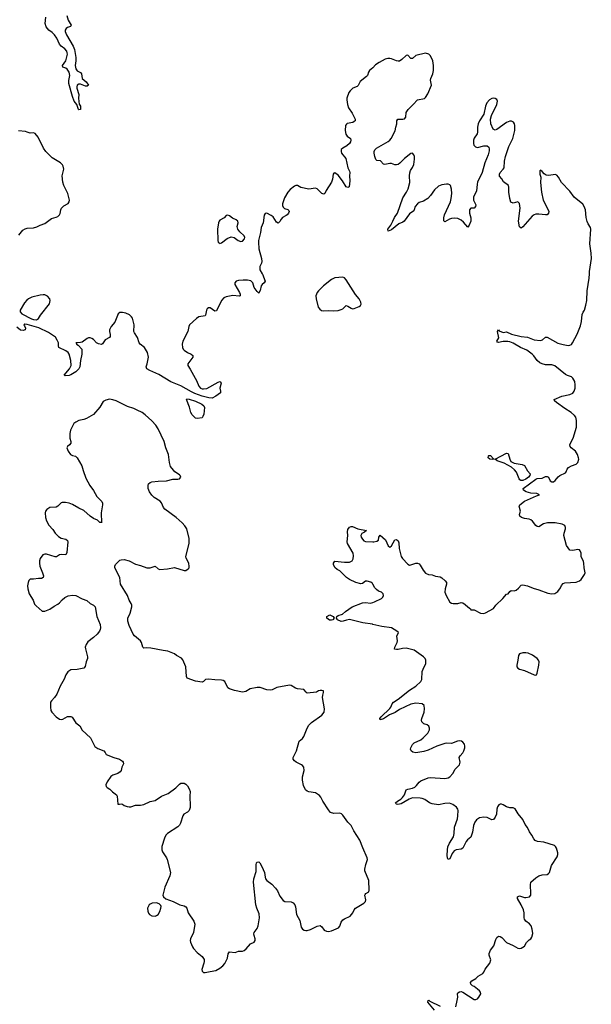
# Model space of a CAD drawing. Header units: inches. Extents: x 1603746 to 1744129, y 385869 to 533836.
# Tile 42 of 105: x 1675639 to 1682697, y 440982 to 453137. Entities that reach past the tile are written whole.
import ezdxf

# ---------------------------------------------------------------- set-up
doc = ezdxf.new("R2010")
doc.units = ezdxf.units.IN
doc.header["$MEASUREMENT"] = 0
for name, color, linetype in [('B6474', 7, 'Continuous'), ('B6475', 7, 'Continuous'), ('B6484', 7, 'Continuous'), ('B6485', 7, 'Continuous')]:
    doc.layers.add(name, color=color, linetype=linetype)

msp = doc.modelspace()

# ---------------------------------------------------------------- linework, layer by layer
at = {"layer": 'B6474', "color": 6, "elevation": 400}
for points in [[(1678632, 450000), (1678635, 449995), (1678669, 449910), (1678659, 449890), (1678633, 449867), (1678621, 449850), (1678606, 449794), (1678593, 449767), (1678590, 449763), (1678570, 449783), (1678535, 449830), (1678516, 449890), (1678493, 449913), (1678450, 449922), (1678397, 449923), (1678342, 449918), (1678310, 449910), (1678294, 449890), (1678296, 449870), (1678354, 449770), (1678362, 449750), (1678361, 449730), (1678350, 449726), (1678270, 449731), (1678190, 449714), (1678158, 449702), (1678129, 449671), (1678070, 449545), (1678050, 449537), (1677990, 449580), (1677970, 449580), (1677953, 449567), (1677947, 449553), (1677935, 449490), (1677930, 449481), (1677849, 449470), (1677821, 449450), (1677736, 449370), (1677727, 449350), (1677714, 449290), (1677655, 449170), (1677645, 449130), (1677650, 449090), (1677658, 449070), (1677670, 449056), (1677709, 449030), (1677757, 449010), (1677776, 448990), (1677775, 448970), (1677713, 448890), (1677714, 448870), (1677745, 448825), (1677805, 448710), (1677823, 448683), (1677850, 448615), (1677870, 448590), (1677890, 448581), (1677910, 448579), (1677950, 448586), (1678090, 448661), (1678110, 448669), (1678122, 448662), (1678127, 448650), (1678111, 448590), (1678120, 448550), (1678119, 448530), (1678062, 448490), (1678014, 448466), (1677973, 448467), (1677890, 448489), (1677803, 448523), (1677762, 448542), (1677630, 448618), (1677506, 448666), (1677358, 448758), (1677245, 448805), (1677209, 448829), (1677201, 448850), (1677214, 448890), (1677229, 448970), (1677216, 449030), (1677179, 449090), (1677126, 449130), (1677114, 449150), (1677094, 449214), (1677055, 449270), (1677048, 449290), (1677053, 449370), (1677030, 449451), (1677018, 449470), (1676993, 449493), (1676950, 449513), (1676910, 449524), (1676877, 449523), (1676854, 449506), (1676815, 449405), (1676770, 449349), (1676749, 449310), (1676746, 449290), (1676756, 449250), (1676754, 449226), (1676746, 449214), (1676696, 449184), (1676663, 449137), (1676650, 449129), (1676610, 449136), (1676589, 449149), (1676550, 449189), (1676530, 449203), (1676510, 449210), (1676490, 449210), (1676470, 449201), (1676410, 449155), (1676389, 449151), (1676334, 449150), (1676342, 449142), (1676342, 449130), (1676359, 449119), (1676408, 449068), (1676407, 449010), (1676390, 448932), (1676381, 448850), (1676371, 448829), (1676330, 448790), (1676270, 448751), (1676250, 448744), (1676202, 448742), (1676189, 448749), (1676254, 448826), (1676275, 448870), (1676271, 448931), (1676251, 449010), (1676236, 449030), (1676210, 449051), (1676124, 449090), (1676118, 449110), (1676116, 449150), (1676103, 449183), (1676079, 449219), (1676056, 449236), (1675994, 449274), (1675874, 449334), (1675730, 449376), (1675702, 449378), (1675689, 449371), (1675699, 449359), (1675709, 449330), (1675706, 449310), (1675680, 449300), (1675650, 449305), (1675603, 449343)], [(1680000, 446167), (1679996, 446176), (1679974, 446194), (1679930, 446207), (1679910, 446204), (1679870, 446177), (1679850, 446171), (1679789, 446189), (1679710, 446227), (1679676, 446250), (1679593, 446333), (1679557, 446350), (1679530, 446375), (1679513, 446410), (1679513, 446430), (1679528, 446452), (1679650, 446441), (1679710, 446442), (1679742, 446458), (1679757, 446483), (1679762, 446518), (1679757, 446550), (1679687, 446670), (1679682, 446690), (1679691, 446770), (1679687, 446813), (1679690, 446844), (1679710, 446873), (1679730, 446882), (1679750, 446879), (1679813, 446853), (1679922, 446830), (1679896, 446810), (1679865, 446795), (1679852, 446770), (1679854, 446750), (1679870, 446724), (1679890, 446703), (1679910, 446694), (1680000, 446691)], [(1680000, 445671), (1679993, 445673), (1679874, 445690), (1679710, 445733), (1679675, 445725), (1679634, 445710), (1679610, 445709), (1679563, 445730), (1679557, 445737), (1679551, 445750), (1679554, 445770), (1679570, 445781), (1679623, 445797), (1679661, 445830), (1679744, 445890), (1679870, 445938), (1679910, 445941), (1679970, 445933), (1680000, 445943)]]:
    msp.add_lwpolyline(points, dxfattribs=at)
at = {"layer": 'B6474', "color": 6}
for points, elevation in [([(1679630, 449958), (1679530, 449952), (1679490, 449930), (1679390, 449851), (1679328, 449790), (1679310, 449770), (1679294, 449730), (1679298, 449690), (1679323, 449590), (1679344, 449564), (1679367, 449547), (1679390, 449543), (1679450, 449548), (1679510, 449542), (1679570, 449549), (1679610, 449558), (1679630, 449568), (1679670, 449609), (1679690, 449602), (1679730, 449576), (1679750, 449569), (1679770, 449572), (1679830, 449597), (1679847, 449610), (1679853, 449627), (1679851, 449651), (1679832, 449690), (1679785, 449745), (1679670, 449925), (1679650, 449949)], 500), ([(1675930, 449742), (1675890, 449738), (1675790, 449711), (1675748, 449693), (1675725, 449675), (1675697, 449643), (1675643, 449550), (1675645, 449530), (1675667, 449507), (1675784, 449444), (1675810, 449436), (1675846, 449434), (1675870, 449449), (1675895, 449490), (1676007, 449630), (1676014, 449670), (1676010, 449691), (1675983, 449723), (1675950, 449739)], 400), ([(1676749, 448451), (1676701, 448439), (1676670, 448422), (1676627, 448353), (1676550, 448262), (1676465, 448215), (1676430, 448202), (1676370, 448189), (1676330, 448170), (1676307, 448153), (1676268, 448070), (1676258, 448030), (1676258, 447970), (1676270, 447930), (1676270, 447910), (1676255, 447890), (1676228, 447870), (1676221, 447850), (1676236, 447810), (1676265, 447770), (1676290, 447758), (1676328, 447748), (1676347, 447727), (1676405, 447630), (1676421, 447570), (1676457, 447477), (1676506, 447386), (1676550, 447326), (1676591, 447251), (1676653, 447190), (1676660, 447170), (1676661, 447150), (1676644, 447050), (1676650, 446924), (1676648, 446928), (1676630, 446929), (1676598, 446958), (1676550, 446981), (1676510, 447008), (1676430, 447078), (1676368, 447108), (1676290, 447153), (1676250, 447169), (1676204, 447177), (1676164, 447176), (1676149, 447171), (1676110, 447132), (1676090, 447121), (1676010, 447115), (1675973, 447090), (1675959, 447070), (1675954, 447050), (1675958, 446990), (1675970, 446950), (1675998, 446898), (1676050, 446842), (1676077, 446797), (1676117, 446757), (1676150, 446737), (1676210, 446723), (1676228, 446708), (1676233, 446690), (1676222, 446558), (1676210, 446530), (1676153, 446533), (1676131, 446530), (1676093, 446507), (1676075, 446505), (1675970, 446540), (1675950, 446541), (1675926, 446530), (1675893, 446487), (1675883, 446457), (1675882, 446430), (1675889, 446389), (1675922, 446310), (1675932, 446270), (1675930, 446250), (1675910, 446240), (1675870, 446240), (1675810, 446230), (1675768, 446230), (1675750, 446212), (1675743, 446190), (1675736, 446150), (1675739, 446110), (1675755, 446050), (1675804, 445970), (1675823, 445923), (1675841, 445901), (1675915, 445835), (1675950, 445834), (1676010, 445859), (1676064, 445896), (1676110, 445921), (1676130, 445937), (1676164, 445976), (1676197, 446003), (1676236, 446024), (1676290, 446032), (1676330, 446027), (1676410, 445987), (1676466, 445966), (1676509, 445930), (1676552, 445910), (1676571, 445890), (1676593, 445770), (1676631, 445671), (1676635, 445630), (1676632, 445610), (1676624, 445590), (1676595, 445550), (1676551, 445510), (1676482, 445458), (1676458, 445422), (1676449, 445390), (1676450, 445370), (1676477, 445270), (1676477, 445250), (1676460, 445210), (1676448, 445152), (1676430, 445133), (1676350, 445116), (1676270, 445111), (1676233, 445087), (1676209, 445051), (1676186, 444994), (1676139, 444910), (1676096, 444810), (1676070, 444770), (1676030, 444730), (1676019, 444710), (1676018, 444650), (1676025, 444610), (1676036, 444590), (1676090, 444530), (1676130, 444504), (1676150, 444497), (1676170, 444501), (1676230, 444535), (1676270, 444535), (1676285, 444525), (1676330, 444455), (1676380, 444420), (1676410, 444366), (1676513, 444270), (1676566, 444166), (1676602, 444142), (1676676, 444110), (1676696, 444090), (1676707, 444067), (1676801, 444030), (1676870, 444008), (1676910, 443983), (1676918, 443970), (1676919, 443950), (1676900, 443910), (1676891, 443870), (1676880, 443850), (1676850, 443830), (1676790, 443812), (1676764, 443796), (1676718, 443730), (1676702, 443690), (1676706, 443670), (1676717, 443657), (1676750, 443637), (1676785, 443605), (1676833, 443570), (1676841, 443550), (1676850, 443454), (1676870, 443451), (1676890, 443456), (1676910, 443451), (1676930, 443437), (1676964, 443424), (1676990, 443419), (1677010, 443420), (1677070, 443442), (1677130, 443439), (1677170, 443447), (1677250, 443486), (1677310, 443499), (1677390, 443550), (1677474, 443586), (1677566, 443654), (1677610, 443700), (1677630, 443710), (1677670, 443710), (1677690, 443698), (1677710, 443678), (1677730, 443644), (1677742, 443610), (1677738, 443550), (1677744, 443430), (1677742, 443410), (1677730, 443373), (1677710, 443353), (1677667, 443330), (1677654, 443310), (1677623, 443217), (1677610, 443194), (1677590, 443172), (1677462, 443090), (1677442, 443070), (1677425, 443035), (1677394, 442930), (1677392, 442890), (1677403, 442863), (1677452, 442790), (1677461, 442770), (1677501, 442610), (1677492, 442568), (1677432, 442430), (1677408, 442328), (1677413, 442310), (1677445, 442285), (1677535, 442250), (1677616, 442210), (1677670, 442199), (1677690, 442186), (1677702, 442170), (1677720, 442110), (1677789, 442010), (1677801, 441970), (1677785, 441870), (1677746, 441790), (1677743, 441770), (1677747, 441750), (1677771, 441691), (1677785, 441670), (1677830, 441623), (1677890, 441574), (1677915, 441535), (1677918, 441510), (1677914, 441490), (1677886, 441410), (1677890, 441390), (1677910, 441376), (1677930, 441373), (1677990, 441386), (1678059, 441401), (1678111, 441429), (1678145, 441455), (1678173, 441487), (1678186, 441510), (1678203, 441550), (1678213, 441607), (1678230, 441628), (1678298, 441622), (1678342, 441638), (1678390, 441639), (1678410, 441645), (1678435, 441665), (1678490, 441727), (1678532, 441750), (1678546, 441770), (1678548, 441790), (1678533, 441830), (1678531, 441850), (1678535, 441870), (1678570, 441918), (1678585, 441950), (1678601, 442050), (1678597, 442097), (1678565, 442170), (1678554, 442210), (1678524, 442490), (1678529, 442530), (1678560, 442620), (1678557, 442703), (1678563, 442730), (1678570, 442736), (1678590, 442739), (1678603, 442730), (1678630, 442685), (1678660, 442610), (1678668, 442550), (1678675, 442530), (1678691, 442511), (1678750, 442467), (1678797, 442417), (1678821, 442381), (1678850, 442319), (1678890, 442264), (1678911, 442251), (1678990, 442246), (1679014, 442234), (1679034, 442210), (1679045, 442185), (1679057, 442090), (1679097, 442017), (1679115, 441935), (1679131, 441911), (1679150, 441898), (1679170, 441893), (1679190, 441893), (1679230, 441904), (1679310, 441947), (1679350, 441954), (1679370, 441939), (1679398, 441898), (1679425, 441885), (1679450, 441881), (1679490, 441888), (1679574, 441926), (1679593, 441947), (1679610, 441997), (1679630, 442025), (1679650, 442039), (1679719, 442070), (1679753, 442110), (1679768, 442150), (1679786, 442170), (1679886, 442230), (1679907, 442253), (1679913, 442270), (1679901, 442330), (1679903, 442337), (1679912, 442348), (1679950, 442369), (1679955, 442390), (1679948, 442510), (1679902, 442630), (1679900, 442650), (1679912, 442708), (1679934, 442770), (1679930, 442790), (1679874, 442914), (1679840, 443010), (1679764, 443124), (1679730, 443190), (1679691, 443231), (1679630, 443318), (1679613, 443333), (1679590, 443340), (1679516, 443336), (1679475, 443350), (1679450, 443383), (1679383, 443490), (1679358, 443538), (1679341, 443561), (1679292, 443592), (1679210, 443604), (1679190, 443612), (1679169, 443629), (1679142, 443682), (1679131, 443750), (1679130, 443790), (1679150, 443870), (1679146, 443910), (1679132, 443930), (1679120, 443940), (1679054, 443970), (1679030, 443987), (1679014, 444010), (1679015, 444030), (1679058, 444110), (1679090, 444230), (1679130, 444265), (1679149, 444290), (1679189, 444390), (1679210, 444430), (1679241, 444459), (1679368, 444550), (1679397, 444590), (1679401, 444630), (1679379, 444770), (1679380, 444800), (1679392, 444832), (1679391, 444851), (1679370, 444857), (1679350, 444856), (1679330, 444852), (1679305, 444835), (1679190, 444825), (1679175, 444835), (1679146, 444870), (1679070, 444877), (1679046, 444886), (1678990, 444916), (1678970, 444921), (1678812, 444892), (1678755, 444865), (1678730, 444860), (1678690, 444865), (1678610, 444894), (1678570, 444894), (1678485, 444875), (1678430, 444842), (1678390, 444837), (1678290, 444854), (1678230, 444875), (1678208, 444890), (1678170, 444968), (1678150, 444980), (1678130, 444985), (1678050, 444986), (1677970, 444997), (1677934, 444990), (1677910, 444969), (1677890, 444959), (1677810, 444971), (1677708, 445010), (1677697, 445030), (1677689, 445150), (1677653, 445233), (1677636, 445256), (1677575, 445290), (1677550, 445310), (1677470, 445343), (1677410, 445348), (1677259, 445379), (1677210, 445383), (1677170, 445379), (1677161, 445390), (1677144, 445450), (1677131, 445471), (1677056, 445530), (1677039, 445550), (1676990, 445657), (1676975, 445710), (1676976, 445750), (1677002, 445810), (1677022, 445890), (1677022, 445910), (1677016, 445930), (1676991, 445971), (1676972, 446030), (1676884, 446170), (1676876, 446250), (1676815, 446370), (1676813, 446390), (1676822, 446410), (1676876, 446464), (1676890, 446471), (1676930, 446473), (1676990, 446457), (1677070, 446417), (1677130, 446401), (1677210, 446372), (1677250, 446372), (1677310, 446390), (1677350, 446357), (1677370, 446349), (1677464, 446356), (1677550, 446374), (1677670, 446337), (1677690, 446337), (1677721, 446359), (1677730, 446370), (1677733, 446387), (1677726, 446430), (1677695, 446490), (1677692, 446510), (1677730, 446670), (1677733, 446733), (1677702, 446850), (1677679, 446890), (1677645, 446925), (1677569, 446990), (1677430, 447096), (1677415, 447115), (1677390, 447173), (1677373, 447193), (1677300, 447240), (1677270, 447269), (1677243, 447310), (1677227, 447350), (1677224, 447390), (1677230, 447407), (1677250, 447423), (1677270, 447431), (1677350, 447441), (1677450, 447445), (1677530, 447467), (1677590, 447465), (1677612, 447470), (1677628, 447490), (1677620, 447510), (1677610, 447520), (1677556, 447556), (1677536, 447576), (1677502, 447622), (1677490, 447669), (1677476, 447770), (1677443, 447850), (1677424, 447930), (1677347, 448087), (1677319, 448130), (1677270, 448187), (1677190, 448261), (1677151, 448290), (1677090, 448315), (1677050, 448339), (1676970, 448363), (1676830, 448434), (1676790, 448446)], 500), ([(1677830, 448214), (1677810, 448216), (1677770, 448259), (1677752, 448290), (1677734, 448354), (1677700, 448450), (1677704, 448456), (1677730, 448454), (1677810, 448428), (1677888, 448390), (1677911, 448370), (1677919, 448350), (1677911, 448269), (1677901, 448238), (1677890, 448224)], 400), ([(1679490, 445723), (1679466, 445726), (1679432, 445750), (1679433, 445770), (1679470, 445789), (1679509, 445770), (1679520, 445750), (1679506, 445730)], 400), ([(1677330, 442235), (1677276, 442230), (1677250, 442220), (1677236, 442210), (1677218, 442170), (1677219, 442130), (1677228, 442108), (1677240, 442090), (1677270, 442075), (1677310, 442072), (1677330, 442077), (1677350, 442092), (1677370, 442128), (1677383, 442170), (1677384, 442190), (1677380, 442200), (1677361, 442221)], 500)]:
    msp.add_lwpolyline(points, close=True, dxfattribs=dict(at, elevation=elevation))
at = {"layer": 'B6475', "color": 6}
for points, elevation in [([(1676219, 453190), (1676238, 453130), (1676276, 453070), (1676268, 453052), (1676230, 453040), (1676213, 453027), (1676202, 453010), (1676201, 452990), (1676216, 452950), (1676298, 452810), (1676314, 452770), (1676331, 452670), (1676331, 452629), (1676323, 452570), (1676331, 452531), (1676350, 452507), (1676390, 452485), (1676400, 452470), (1676412, 452412), (1676461, 452370), (1676490, 452330), (1676470, 452318), (1676450, 452316), (1676390, 452341), (1676370, 452343), (1676347, 452330), (1676343, 452310), (1676346, 452290), (1676370, 452214), (1676363, 452170), (1676368, 452128), (1676375, 452095), (1676390, 452070), (1676390, 452029), (1676370, 452023), (1676365, 452030), (1676345, 452090), (1676310, 452130), (1676289, 452189), (1676246, 452350), (1676246, 452386), (1676256, 452450), (1676249, 452490), (1676226, 452526), (1676210, 452537), (1676170, 452550), (1676168, 452570), (1676210, 452630), (1676228, 452710), (1676227, 452730), (1676219, 452750), (1676196, 452776), (1676152, 452810), (1676130, 452836), (1676097, 452910), (1676069, 452949), (1676039, 452979), (1675998, 453010), (1675967, 453050), (1675953, 453090), (1675963, 453170)], 300), ([(1680000, 452544), (1679998, 452542), (1679959, 452510), (1679947, 452490), (1679933, 452450), (1679922, 452438), (1679844, 452376), (1679817, 452323), (1679806, 452314), (1679752, 452290), (1679719, 452261), (1679703, 452237), (1679680, 452170), (1679678, 452150), (1679687, 452090), (1679697, 452050), (1679742, 451982), (1679780, 451910), (1679779, 451890), (1679770, 451879), (1679751, 451869), (1679684, 451856), (1679673, 451847), (1679662, 451830), (1679657, 451770), (1679665, 451725), (1679681, 451701), (1679723, 451670), (1679729, 451650), (1679725, 451630), (1679711, 451609), (1679679, 451581), (1679629, 451550), (1679610, 451533), (1679607, 451510), (1679614, 451490), (1679665, 451425), (1679692, 451310), (1679710, 451267), (1679714, 451250), (1679709, 451210), (1679714, 451150), (1679708, 451072), (1679690, 451064), (1679670, 451075), (1679626, 451150), (1679570, 451216), (1679530, 451245), (1679519, 451241), (1679510, 451230), (1679501, 451170), (1679487, 451130), (1679422, 451030), (1679408, 450992), (1679395, 450985), (1679370, 450990), (1679310, 451048), (1679290, 451056), (1679210, 451047), (1679110, 451065), (1679070, 451090), (1679050, 451090), (1679030, 451082), (1678979, 451041), (1678950, 451008), (1678910, 450938), (1678885, 450865), (1678884, 450844), (1678890, 450823), (1678910, 450806), (1678950, 450795), (1678961, 450781), (1678964, 450770), (1678957, 450750), (1678942, 450730), (1678930, 450719), (1678884, 450696), (1678866, 450674), (1678850, 450644), (1678830, 450627), (1678810, 450636), (1678770, 450703), (1678742, 450722), (1678690, 450747), (1678670, 450746), (1678657, 450723), (1678644, 450630), (1678622, 450570), (1678614, 450510), (1678588, 450410), (1678587, 450390), (1678592, 450310), (1678623, 450190), (1678629, 450151), (1678626, 450130), (1678604, 450090), (1678602, 450050), (1678632, 450000)], 400), ([(1675630, 450478), (1675679, 450541), (1675705, 450555), (1675730, 450562), (1675810, 450568), (1675850, 450579), (1675890, 450600), (1675950, 450623), (1676030, 450685), (1676090, 450700), (1676110, 450709), (1676130, 450729), (1676137, 450743), (1676148, 450790), (1676157, 450810), (1676182, 450838), (1676238, 450870), (1676250, 450890), (1676252, 450910), (1676235, 450990), (1676185, 451090), (1676171, 451130), (1676162, 451210), (1676183, 451290), (1676177, 451330), (1676166, 451346), (1676141, 451370), (1676038, 451430), (1675962, 451510), (1675932, 451550), (1675869, 451689), (1675830, 451733), (1675810, 451740), (1675770, 451738), (1675730, 451747), (1675710, 451757), (1675626, 451766)], 400)]:
    msp.add_lwpolyline(points, dxfattribs=dict(at, elevation=elevation))
at = {"layer": 'B6475', "color": 6, "elevation": 400}
msp.add_lwpolyline([(1678210, 450725), (1678190, 450718), (1678163, 450690), (1678110, 450661), (1678101, 450650), (1678095, 450630), (1678083, 450550), (1678087, 450410), (1678090, 450390), (1678101, 450381), (1678110, 450374), (1678130, 450381), (1678202, 450438), (1678250, 450456), (1678288, 450448), (1678336, 450410), (1678370, 450398), (1678390, 450402), (1678416, 450430), (1678420, 450450), (1678412, 450470), (1678357, 450517), (1678331, 450551), (1678325, 450585), (1678335, 450630), (1678331, 450651), (1678310, 450667), (1678267, 450687), (1678230, 450717)], close=True, dxfattribs=at)
at = {"layer": 'B6484', "color": 6, "elevation": 400}
for points in [[(1680000, 446691), (1680010, 446690), (1680050, 446698), (1680067, 446710), (1680075, 446750), (1680090, 446775), (1680155, 446715), (1680190, 446644), (1680210, 446627), (1680230, 446644), (1680270, 446715), (1680290, 446722), (1680310, 446704), (1680320, 446680), (1680326, 446610), (1680350, 446510), (1680366, 446486), (1680430, 446416), (1680450, 446404), (1680470, 446407), (1680530, 446430), (1680550, 446429), (1680570, 446419), (1680585, 446405), (1680620, 446340), (1680650, 446306), (1680688, 446288), (1680730, 446283), (1680771, 446269), (1680830, 446258), (1680850, 446248), (1680894, 446210), (1680907, 446190), (1680909, 446170), (1680891, 446110), (1680890, 446070), (1680904, 446030), (1680950, 445948), (1680970, 445934), (1680990, 445930), (1681048, 445932), (1681090, 445943), (1681110, 445937), (1681139, 445919), (1681170, 445889), (1681205, 445865), (1681210, 445851), (1681250, 445853), (1681330, 445810), (1681370, 445808), (1681390, 445815), (1681490, 445867), (1681517, 445910), (1681605, 445990), (1681650, 446045), (1681669, 446051), (1681690, 446078), (1681708, 446090), (1681745, 446085), (1681767, 446093), (1681799, 446121), (1681830, 446157), (1681850, 446162), (1681910, 446150), (1681978, 446118), (1682050, 446100), (1682159, 446059), (1682210, 446051), (1682247, 446053), (1682282, 446078), (1682316, 446124), (1682330, 446154), (1682350, 446178), (1682370, 446184), (1682510, 446195), (1682551, 446209), (1682570, 446225), (1682589, 446250), (1682614, 446290), (1682619, 446310), (1682607, 446370), (1682606, 446430), (1682601, 446450), (1682573, 446510), (1682571, 446551), (1682561, 446581), (1682551, 446591), (1682530, 446598), (1682470, 446583), (1682430, 446590), (1682390, 446647), (1682359, 446770), (1682361, 446799), (1682377, 446850), (1682378, 446870), (1682370, 446892), (1682338, 446910), (1682250, 446925), (1682155, 446925), (1682107, 446913), (1682050, 446878), (1682030, 446880), (1682010, 446894), (1681970, 446945), (1681950, 446963), (1681930, 446971), (1681870, 446979), (1681833, 446990), (1681814, 447010), (1681812, 447030), (1681822, 447070), (1681807, 447130), (1681814, 447150), (1681870, 447194), (1682020, 447260), (1682057, 447270), (1682024, 447290), (1681950, 447293), (1681892, 447310), (1681860, 447330), (1681855, 447350), (1682010, 447465), (1682030, 447472), (1682090, 447478), (1682130, 447496), (1682150, 447499), (1682170, 447491), (1682190, 447445), (1682210, 447430), (1682230, 447434), (1682250, 447448), (1682287, 447493), (1682308, 447512), (1682376, 447544), (1682385, 447555), (1682397, 447590), (1682415, 447610), (1682450, 447628), (1682511, 447649), (1682532, 447670), (1682541, 447710), (1682539, 447730), (1682525, 447770), (1682500, 447810), (1682448, 447850), (1682435, 447870), (1682432, 447890), (1682442, 447918), (1682472, 447970), (1682513, 448107), (1682515, 448190), (1682506, 448230), (1682491, 448251), (1682446, 448290), (1682370, 448337), (1682268, 448410), (1682244, 448430), (1682238, 448450), (1682333, 448490), (1682430, 448509), (1682470, 448528), (1682486, 448550), (1682498, 448590), (1682499, 448630), (1682493, 448670), (1682470, 448710), (1682450, 448727), (1682403, 448743), (1682378, 448758), (1682245, 448865), (1682210, 448878), (1682130, 448878), (1682089, 448889), (1682061, 448901), (1682030, 448930), (1681988, 448988), (1681966, 449010), (1681899, 449059), (1681822, 449090), (1681730, 449143), (1681690, 449159), (1681664, 449164), (1681610, 449165), (1681550, 449153), (1681537, 449157), (1681531, 449170), (1681555, 449210), (1681540, 449290), (1681550, 449307), (1681558, 449298), (1681610, 449276), (1681650, 449282), (1681713, 449253), (1681830, 449226), (1681910, 449216), (1681990, 449184), (1682070, 449178), (1682093, 449187), (1682130, 449217), (1682150, 449218), (1682284, 449144), (1682350, 449127), (1682410, 449117), (1682430, 449118), (1682450, 449129), (1682466, 449150), (1682523, 449257), (1682563, 449357), (1682576, 449410), (1682584, 449496), (1682595, 449525), (1682612, 449550), (1682630, 449611), (1682640, 449670), (1682644, 449790), (1682672, 449948), (1682674, 450000)], [(1680000, 445943), (1680021, 445950), (1680105, 445990), (1680124, 446010), (1680131, 446029), (1680128, 446050), (1680106, 446070), (1680070, 446084), (1680043, 446103), (1680023, 446123), (1680000, 446167)], [(1681023, 440950), (1681042, 441030), (1681047, 441070), (1681044, 441110), (1681050, 441123), (1681070, 441137), (1681090, 441138), (1681110, 441132), (1681250, 441043), (1681270, 441040), (1681290, 441051), (1681309, 441070), (1681331, 441110), (1681330, 441130), (1681317, 441150), (1681293, 441170), (1681250, 441201), (1681229, 441210), (1681209, 441230), (1681207, 441250), (1681220, 441270), (1681270, 441300), (1681298, 441330), (1681357, 441363), (1681370, 441380), (1681385, 441415), (1681445, 441490), (1681456, 441530), (1681435, 441590), (1681434, 441610), (1681452, 441650), (1681495, 441705), (1681516, 441784), (1681530, 441807), (1681550, 441823), (1681570, 441819), (1681590, 441805), (1681650, 441744), (1681730, 441707), (1681790, 441673), (1681810, 441670), (1681830, 441675), (1681870, 441700), (1681897, 441743), (1681930, 441777), (1681950, 441790), (1681963, 441810), (1681975, 441855), (1681967, 441910), (1681952, 441950), (1681935, 441975), (1681890, 442009), (1681873, 442033), (1681867, 442050), (1681867, 442110), (1681858, 442150), (1681832, 442212), (1681786, 442290), (1681786, 442310), (1681810, 442322), (1681870, 442302), (1681890, 442300), (1681934, 442310), (1681948, 442330), (1681951, 442349), (1681945, 442455), (1681951, 442490), (1682010, 442544), (1682050, 442567), (1682090, 442581), (1682150, 442585), (1682170, 442595), (1682179, 442610), (1682204, 442696), (1682276, 442804), (1682283, 442830), (1682283, 442850), (1682267, 442910), (1682256, 442930), (1682241, 442941), (1682110, 442983), (1682031, 442991), (1682003, 443003), (1681985, 443025), (1681961, 443070), (1681932, 443110), (1681910, 443165), (1681882, 443202), (1681850, 443263), (1681793, 443333), (1681755, 443395), (1681730, 443408), (1681691, 443409), (1681650, 443420), (1681610, 443445), (1681586, 443454), (1681570, 443453), (1681556, 443444), (1681539, 443421), (1681530, 443390), (1681525, 443330), (1681510, 443294), (1681490, 443265), (1681470, 443258), (1681410, 443287), (1681370, 443294), (1681315, 443285), (1681279, 443261), (1681257, 443230), (1681240, 443190), (1681231, 443109), (1681210, 443045), (1681168, 443012), (1681150, 442992), (1681109, 442911), (1681090, 442897), (1681030, 442891), (1681005, 442875), (1680978, 442842), (1680950, 442778), (1680930, 442769), (1680920, 442790), (1680917, 442817), (1680920, 442890), (1680927, 442927), (1680945, 442970), (1680996, 443050), (1681004, 443090), (1681009, 443170), (1681043, 443270), (1681050, 443310), (1681054, 443374), (1681050, 443393), (1681034, 443414), (1680985, 443450), (1680944, 443464), (1680890, 443461), (1680810, 443443), (1680730, 443457), (1680700, 443470), (1680643, 443510), (1680610, 443523), (1680585, 443525), (1680489, 443529), (1680446, 443514), (1680350, 443458), (1680309, 443449), (1680291, 443451), (1680282, 443462), (1680281, 443470), (1680305, 443490), (1680346, 443514), (1680367, 443533), (1680389, 443570), (1680412, 443628), (1680430, 443637), (1680490, 443652), (1680516, 443664), (1680537, 443683), (1680570, 443724), (1680590, 443739), (1680684, 443776), (1680710, 443781), (1680890, 443769), (1680930, 443777), (1680950, 443790), (1680986, 443830), (1681016, 443884), (1681070, 443938), (1681078, 443970), (1681066, 444030), (1681077, 444050), (1681112, 444088), (1681123, 444110), (1681135, 444150), (1681135, 444170), (1681130, 444192), (1681110, 444219), (1681094, 444230), (1681070, 444233), (1681045, 444230), (1680970, 444203), (1680910, 444207), (1680890, 444203), (1680789, 444170), (1680682, 444118), (1680630, 444101), (1680530, 444087), (1680495, 444095), (1680471, 444110), (1680464, 444130), (1680468, 444150), (1680488, 444190), (1680510, 444210), (1680590, 444248), (1680622, 444270), (1680680, 444330), (1680699, 444370), (1680700, 444390), (1680690, 444414), (1680671, 444431), (1680630, 444446), (1680605, 444470), (1680601, 444490), (1680603, 444510), (1680634, 444590), (1680639, 444630), (1680631, 444670), (1680609, 444690), (1680530, 444698), (1680470, 444686), (1680330, 444621), (1680274, 444586), (1680204, 444556), (1680130, 444508), (1680090, 444494), (1680087, 444510), (1680102, 444530), (1680210, 444633), (1680222, 444650), (1680238, 444690), (1680255, 444710), (1680311, 444749), (1680450, 444860), (1680530, 444910), (1680593, 444967), (1680603, 444990), (1680609, 445090), (1680619, 445121), (1680653, 445190), (1680655, 445230), (1680644, 445250), (1680624, 445270), (1680510, 445353), (1680410, 445377), (1680366, 445374), (1680310, 445361), (1680290, 445361), (1680268, 445368), (1680270, 445390), (1680301, 445450), (1680304, 445470), (1680295, 445525), (1680318, 445570), (1680295, 445590), (1680230, 445628), (1680110, 445645), (1680000, 445671)], [(1680759, 440910), (1680680, 441010), (1680682, 441030), (1680690, 441032), (1680701, 441021), (1680830, 440957)]]:
    msp.add_lwpolyline(points, dxfattribs=at)
for points in [[(1681850, 447447), (1681828, 447448), (1681816, 447456), (1681806, 447470), (1681774, 447550), (1681750, 447580), (1681712, 447612), (1681622, 447662), (1681534, 447690), (1681510, 447710), (1681474, 447706), (1681442, 447710), (1681424, 447730), (1681426, 447754), (1681430, 447759), (1681450, 447757), (1681490, 447717), (1681510, 447710), (1681650, 447788), (1681670, 447781), (1681691, 447710), (1681705, 447685), (1681744, 447664), (1681844, 447644), (1681870, 447633), (1681907, 447567), (1681943, 447530), (1681937, 447510), (1681920, 447490), (1681890, 447466)], [(1681890, 445322), (1681850, 445320), (1681810, 445310), (1681796, 445290), (1681791, 445230), (1681777, 445170), (1681778, 445150), (1681788, 445130), (1681810, 445118), (1681870, 445103), (1681990, 445049), (1682010, 445046), (1682018, 445050), (1682028, 445070), (1682050, 445170), (1682052, 445210), (1682045, 445230), (1682027, 445250), (1681972, 445292), (1681918, 445318)]]:
    msp.add_lwpolyline(points, close=True, dxfattribs=at)
at = {"layer": 'B6485', "color": 6, "elevation": 400}
msp.add_lwpolyline([(1682674, 450000), (1682675, 450030), (1682697, 450190), (1682694, 450254), (1682680, 450370), (1682690, 450550), (1682685, 450570), (1682657, 450617), (1682646, 450646), (1682634, 450694), (1682623, 450790), (1682608, 450830), (1682590, 450861), (1682486, 450946), (1682430, 451019), (1682327, 451127), (1682290, 451193), (1682270, 451217), (1682250, 451226), (1682172, 451212), (1682138, 451218), (1682114, 451234), (1682090, 451265), (1682070, 451281), (1682059, 451270), (1682059, 451261), (1682062, 451230), (1682073, 451193), (1682071, 451129), (1682080, 451010), (1682101, 450910), (1682164, 450790), (1682171, 450770), (1682169, 450750), (1682150, 450730), (1682133, 450727), (1682050, 450737), (1682010, 450735), (1681990, 450728), (1681965, 450710), (1681850, 450579), (1681830, 450565), (1681810, 450580), (1681799, 450650), (1681818, 450810), (1681810, 450870), (1681790, 450887), (1681730, 450872), (1681705, 450885), (1681689, 450930), (1681679, 451010), (1681680, 451070), (1681674, 451090), (1681614, 451134), (1681592, 451172), (1681565, 451205), (1681561, 451230), (1681570, 451250), (1681607, 451290), (1681619, 451310), (1681624, 451390), (1681637, 451450), (1681677, 451570), (1681727, 451670), (1681738, 451722), (1681754, 451770), (1681753, 451833), (1681750, 451850), (1681734, 451874), (1681710, 451884), (1681690, 451885), (1681650, 451869), (1681530, 451782), (1681510, 451775), (1681486, 451786), (1681458, 451850), (1681453, 451910), (1681464, 451956), (1681530, 452090), (1681538, 452130), (1681530, 452154), (1681510, 452166), (1681490, 452168), (1681470, 452164), (1681438, 452150), (1681405, 452110), (1681391, 452070), (1681368, 451972), (1681317, 451890), (1681299, 451850), (1681290, 451810), (1681292, 451748), (1681286, 451730), (1681250, 451673), (1681242, 451650), (1681240, 451610), (1681245, 451590), (1681266, 451566), (1681290, 451560), (1681370, 451579), (1681410, 451580), (1681430, 451564), (1681437, 451537), (1681437, 451517), (1681425, 451470), (1681381, 451370), (1681350, 451252), (1681292, 451130), (1681286, 451106), (1681279, 451021), (1681244, 450950), (1681240, 450930), (1681244, 450910), (1681269, 450850), (1681267, 450830), (1681250, 450812), (1681210, 450810), (1681192, 450788), (1681191, 450750), (1681208, 450690), (1681210, 450650), (1681190, 450602), (1681170, 450574), (1681118, 450638), (1681090, 450661), (1681050, 450681), (1681010, 450687), (1680970, 450681), (1680946, 450674), (1680890, 450643), (1680876, 450656), (1680874, 450690), (1680883, 450730), (1680956, 450890), (1680966, 450930), (1680974, 450990), (1680970, 451047), (1680956, 451090), (1680950, 451097), (1680930, 451105), (1680910, 451105), (1680850, 451098), (1680810, 451083), (1680762, 451038), (1680710, 450966), (1680677, 450930), (1680625, 450895), (1680570, 450879), (1680550, 450866), (1680522, 450830), (1680511, 450789), (1680504, 450776), (1680450, 450741), (1680387, 450650), (1680370, 450637), (1680322, 450618), (1680230, 450543), (1680187, 450527), (1680185, 450550), (1680220, 450600), (1680248, 450650), (1680265, 450695), (1680304, 450750), (1680370, 450938), (1680416, 451010), (1680435, 451050), (1680454, 451126), (1680450, 451210), (1680454, 451246), (1680465, 451275), (1680490, 451312), (1680506, 451350), (1680514, 451414), (1680513, 451450), (1680506, 451470), (1680490, 451488), (1680470, 451484), (1680390, 451422), (1680333, 451367), (1680310, 451351), (1680290, 451344), (1680270, 451344), (1680230, 451362), (1680210, 451364), (1680149, 451349), (1680130, 451353), (1680093, 451393), (1680050, 451399), (1680037, 451410), (1680023, 451450), (1680016, 451490), (1680017, 451510), (1680023, 451530), (1680044, 451550), (1680190, 451635), (1680211, 451650), (1680227, 451670), (1680276, 451764), (1680283, 451810), (1680296, 451850), (1680297, 451890), (1680309, 451910), (1680370, 451908), (1680390, 451915), (1680405, 451935), (1680409, 451990), (1680437, 452030), (1680498, 452090), (1680550, 452149), (1680635, 452165), (1680650, 452178), (1680678, 452222), (1680723, 452330), (1680712, 452390), (1680715, 452410), (1680741, 452470), (1680748, 452510), (1680749, 452570), (1680740, 452630), (1680712, 452690), (1680690, 452711), (1680650, 452725), (1680530, 452694), (1680490, 452659), (1680470, 452657), (1680430, 452699), (1680410, 452697), (1680356, 452644), (1680330, 452627), (1680310, 452625), (1680290, 452629), (1680230, 452654), (1680210, 452658), (1680183, 452657), (1680150, 452648), (1680077, 452610), (1680030, 452579), (1680000, 452544)], dxfattribs=at)

doc.saveas('drawing.dxf')
